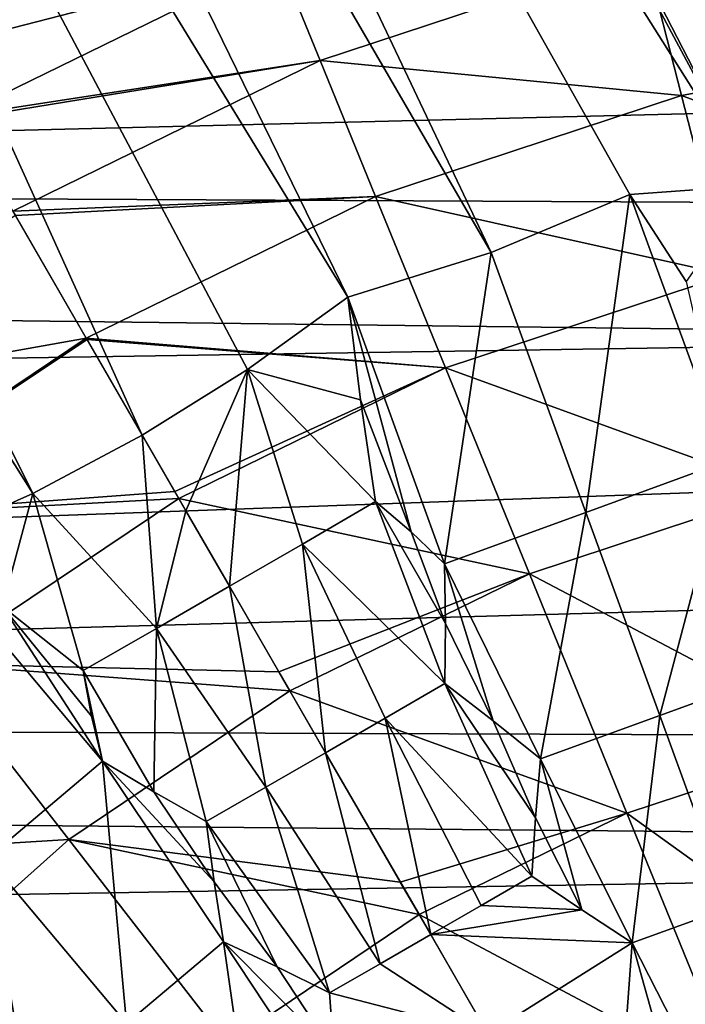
# Model space of a CAD drawing. Header units: millimetres. Extents: x -42.5 to 42.5, y -42.5 to 42.5.
# Tile 92 of 148: x -7.2 to -3.4, y 8 to 13.7. Entities that reach past the tile are written whole.
import ezdxf

# ---------------------------------------------------------------- set-up
doc = ezdxf.new("R2010")
doc.units = ezdxf.units.MM
doc.header["$LTSCALE"] = 127.314815
for name, color, linetype in [('104', 7, 'CONTINUOUS'), ('135', 7, 'CONTINUOUS'), ('136', 7, 'CONTINUOUS'), ('137', 7, 'CONTINUOUS'), ('203', 7, 'CONTINUOUS'), ('204', 7, 'CONTINUOUS'), ('205', 7, 'CONTINUOUS'), ('206', 7, 'CONTINUOUS'), ('207', 7, 'CONTINUOUS'), ('208', 7, 'CONTINUOUS'), ('304', 7, 'CONTINUOUS'), ('305', 7, 'CONTINUOUS'), ('306', 7, 'CONTINUOUS'), ('307', 7, 'CONTINUOUS'), ('308', 7, 'CONTINUOUS'), ('595', 7, 'CONTINUOUS'), ('596', 7, 'CONTINUOUS'), ('597', 7, 'CONTINUOUS'), ('6', 7, 'CONTINUOUS'), ('9', 7, 'CONTINUOUS')]:
    doc.layers.add(name, color=color, linetype=linetype)

msp = doc.modelspace()

# ---------------------------------------------------------------- linework, layer by layer
at = {"layer": '104', "linetype": 'Continuous'}
for points in [[(-9.4506, 25.8431, 33.6), (15.3198, 23.4804, 33.6), (-1.5567, 12.9508, 33.6), (-9.4506, 25.8431, 33.6)], [(-2.2574, 12.8025, 33.6), (-9.4506, 25.8431, 33.6), (-1.5567, 12.9508, 33.6), (-2.2574, 12.8025, 33.6)], [(-9.3197, 25.5459, 33.6), (-9.4506, 25.8431, 33.6), (-2.2574, 12.8025, 33.6), (-9.3197, 25.5459, 33.6)], [(-9.2563, 25.2307, 33.6), (-9.3197, 25.5459, 33.6), (-2.2574, 12.8025, 33.6), (-9.2563, 25.2307, 33.6)], [(-9.2612, 24.9087, 33.6), (-9.2563, 25.2307, 33.6), (-2.2574, 12.8025, 33.6), (-9.2612, 24.9087, 33.6)], [(-9.3359, 24.5922, 33.6), (-9.2612, 24.9087, 33.6), (-2.9667, 12.7022, 33.6), (-9.3359, 24.5922, 33.6)], [(-2.9667, 12.7022, 33.6), (-9.2612, 24.9087, 33.6), (-2.2574, 12.8025, 33.6), (-2.9667, 12.7022, 33.6)], [(-9.8119, 23.5517, 33.6), (-9.3359, 24.5922, 33.6), (-2.9667, 12.7022, 33.6), (-9.8119, 23.5517, 33.6)], [(-10.4641, 22.6102, 33.6), (-9.8119, 23.5517, 33.6), (-4.4822, 12.3145, 33.6), (-10.4641, 22.6102, 33.6)], [(-3.6808, 12.6508, 33.6), (-9.8119, 23.5517, 33.6), (-2.9667, 12.7022, 33.6), (-3.6808, 12.6508, 33.6)], [(-4.4822, 12.3145, 33.6), (-9.8119, 23.5517, 33.6), (-3.6808, 12.6508, 33.6), (-4.4822, 12.3145, 33.6)], [(-11.2716, 21.798, 33.6), (-10.4641, 22.6102, 33.6), (-5.3121, 12.057, 33.6), (-11.2716, 21.798, 33.6)], [(-5.3121, 12.057, 33.6), (-10.4641, 22.6102, 33.6), (-4.4822, 12.3145, 33.6), (-5.3121, 12.057, 33.6)], [(-12.2065, 21.1422, 33.6), (-11.2716, 21.798, 33.6), (-6.5, 11.2583, 33.6), (-12.2065, 21.1422, 33.6)], [(-5.8922, 11.6374, 33.6), (-11.2716, 21.798, 33.6), (-5.3121, 12.057, 33.6), (-5.8922, 11.6374, 33.6)], [(-6.5, 11.2583, 33.6), (-11.2716, 21.798, 33.6), (-5.8922, 11.6374, 33.6), (-6.5, 11.2583, 33.6)], [(-13.244, 20.6597, 33.6), (-12.2065, 21.1422, 33.6), (-7.1322, 10.9215, 33.6), (-13.244, 20.6597, 33.6)], [(-7.1322, 10.9215, 33.6), (-12.2065, 21.1422, 33.6), (-6.5, 11.2583, 33.6), (-7.1322, 10.9215, 33.6)], [(-7.7856, 10.629, 33.6), (-13.244, 20.6597, 33.6), (-7.1322, 10.9215, 33.6), (-7.7856, 10.629, 33.6)]]:
    msp.add_3dface(points, dxfattribs=at)
at = {"layer": '135', "linetype": 'Continuous'}
for points in [[(-7.9417, 13.7554, 35.627), (-7.8693, 13.63, 35.7053), (-6.169, 14.4792, 35.7053), (-7.9417, 13.7554, 35.627)], [(-6.169, 14.4792, 35.7053), (-7.8693, 13.63, 35.7053), (-6.1253, 14.3766, 35.8263), (-6.169, 14.4792, 35.7053)], [(-7.8693, 13.63, 35.7053), (-7.8135, 13.5334, 35.8263), (-6.1253, 14.3766, 35.8263), (-7.8693, 13.63, 35.7053)], [(-6.1253, 14.3766, 35.8263), (-7.8135, 13.5334, 35.8263), (-6.8825, 13.9563, 35.9765), (-6.1253, 14.3766, 35.8263)], [(-7.8135, 13.5334, 35.8263), (-7.7805, 13.4762, 35.9765), (-6.8825, 13.9563, 35.9765), (-7.8135, 13.5334, 35.8263)]]:
    msp.add_3dface(points, dxfattribs=at)
at = {"layer": '136', "linetype": 'Continuous'}
for points in [[(-1.6466, 14.4032, 38.6686), (-3.5925, 14.0449, 38.6686), (-1.5501, 13.5596, 40.0073), (-1.6466, 14.4032, 38.6686)], [(-5.7106, 14.0116, 37.3092), (-7.7805, 13.4762, 35.9765), (-7.5652, 13.1032, 37.3102), (-5.7106, 14.0116, 37.3092)], [(-6.8825, 13.9563, 35.9765), (-7.7805, 13.4762, 35.9765), (-5.7106, 14.0116, 37.3092), (-6.8825, 13.9563, 35.9765)], [(-5.7106, 14.0116, 37.3092), (-7.5652, 13.1032, 37.3102), (-5.4715, 13.4249, 38.6686), (-5.7106, 14.0116, 37.3092)], [(-3.5925, 14.0449, 38.6686), (-5.7106, 14.0116, 37.3092), (-5.4715, 13.4249, 38.6686), (-3.5925, 14.0449, 38.6686)], [(-3.5925, 14.0449, 38.6686), (-5.4715, 13.4249, 38.6686), (-3.3821, 13.2222, 40.0073), (-3.5925, 14.0449, 38.6686)], [(-1.5501, 13.5596, 40.0073), (-3.5925, 14.0449, 38.6686), (-3.3821, 13.2222, 40.0073), (-1.5501, 13.5596, 40.0073)], [(-1.5501, 13.5596, 40.0073), (-3.3821, 13.2222, 40.0073), (-1.4286, 12.4965, 41.2844), (-1.5501, 13.5596, 40.0073)], [(-5.4715, 13.4249, 38.6686), (-7.5652, 13.1032, 37.3102), (-7.5545, 13.0847, 37.3645), (-5.4715, 13.4249, 38.6686)], [(-7.2482, 12.5543, 38.6697), (-5.4715, 13.4249, 38.6686), (-7.5545, 13.0847, 37.3645), (-7.2482, 12.5543, 38.6697)], [(-5.4715, 13.4249, 38.6686), (-7.2482, 12.5543, 38.6697), (-5.151, 12.6385, 40.0073), (-5.4715, 13.4249, 38.6686)], [(-3.3821, 13.2222, 40.0073), (-5.4715, 13.4249, 38.6686), (-5.151, 12.6385, 40.0073), (-3.3821, 13.2222, 40.0073)], [(-3.3821, 13.2222, 40.0073), (-5.151, 12.6385, 40.0073), (-3.1169, 12.1856, 41.2844), (-3.3821, 13.2222, 40.0073)], [(-1.4286, 12.4965, 41.2844), (-3.3821, 13.2222, 40.0073), (-3.1169, 12.1856, 41.2844), (-1.4286, 12.4965, 41.2844)], [(-5.151, 12.6385, 40.0073), (-7.2482, 12.5543, 38.6697), (-7.2332, 12.5282, 38.7245), (-5.151, 12.6385, 40.0073)], [(-6.8239, 11.8193, 40.0074), (-5.151, 12.6385, 40.0073), (-7.2332, 12.5282, 38.7245), (-6.8239, 11.8193, 40.0074)], [(-5.151, 12.6385, 40.0073), (-6.8239, 11.8193, 40.0074), (-4.7471, 11.6477, 41.2844), (-5.151, 12.6385, 40.0073)], [(-3.1169, 12.1856, 41.2844), (-5.151, 12.6385, 40.0073), (-4.7471, 11.6477, 41.2844), (-3.1169, 12.1856, 41.2844)], [(-3.1169, 12.1856, 41.2844), (-4.7471, 11.6477, 41.2844), (-2.7983, 10.9399, 42.4661), (-3.1169, 12.1856, 41.2844)], [(-4.7471, 11.6477, 41.2844), (-6.8239, 11.8193, 40.0074), (-6.8188, 11.8104, 40.0215), (-4.7471, 11.6477, 41.2844)], [(-6.3116, 10.9321, 41.2366), (-4.7471, 11.6477, 41.2844), (-6.8188, 11.8104, 40.0215), (-6.3116, 10.9321, 41.2366)], [(-6.2889, 10.8927, 41.2845), (-4.7471, 11.6477, 41.2844), (-6.3116, 10.9321, 41.2366), (-6.2889, 10.8927, 41.2845)], [(-4.7471, 11.6477, 41.2844), (-6.2889, 10.8927, 41.2845), (-4.2619, 10.457, 42.4661), (-4.7471, 11.6477, 41.2844)], [(-2.7983, 10.9399, 42.4661), (-4.7471, 11.6477, 41.2844), (-4.2619, 10.457, 42.4661), (-2.7983, 10.9399, 42.4661)], [(-2.7983, 10.9399, 42.4661), (-4.2619, 10.457, 42.4661), (-2.4278, 9.4914, 43.5195), (-2.7983, 10.9399, 42.4661)], [(-4.2619, 10.457, 42.4661), (-6.2889, 10.8927, 41.2845), (-5.7093, 9.8888, 42.3628), (-4.2619, 10.457, 42.4661)], [(-5.6464, 9.7799, 42.4655), (-4.2619, 10.457, 42.4661), (-5.7093, 9.8888, 42.3628), (-5.6464, 9.7799, 42.4655)], [(-4.2619, 10.457, 42.4661), (-5.6464, 9.7799, 42.4655), (-3.6976, 9.0724, 43.5195), (-4.2619, 10.457, 42.4661)], [(-2.4278, 9.4914, 43.5195), (-4.2619, 10.457, 42.4661), (-3.6976, 9.0724, 43.5195), (-2.4278, 9.4914, 43.5195)], [(-3.6976, 9.0724, 43.5195), (-5.6464, 9.7799, 42.4655), (-5.0079, 8.6739, 43.3825), (-3.6976, 9.0724, 43.5195)], [(-2.4278, 9.4914, 43.5195), (-3.6976, 9.0724, 43.5195), (-2.0094, 7.8558, 44.4183), (-2.4278, 9.4914, 43.5195)], [(-4.8997, 8.4866, 43.5179), (-3.6976, 9.0724, 43.5195), (-5.0079, 8.6739, 43.3825), (-4.8997, 8.4866, 43.5179)], [(-3.6976, 9.0724, 43.5195), (-4.8997, 8.4866, 43.5179), (-3.0604, 7.509, 44.4183), (-3.6976, 9.0724, 43.5195)], [(-2.0094, 7.8558, 44.4183), (-3.6976, 9.0724, 43.5195), (-3.0604, 7.509, 44.4183), (-2.0094, 7.8558, 44.4183)], [(-3.0604, 7.509, 44.4183), (-4.8997, 8.4866, 43.5179), (-4.2034, 7.2804, 44.278), (-3.0604, 7.509, 44.4183)]]:
    msp.add_3dface(points, dxfattribs=at)
at = {"layer": '137', "linetype": 'Continuous'}
for points in [[(-6.8239, 11.8193, 40.0074), (-7.2332, 12.5282, 38.7245), (-8.8906, 11.4509, 38.6686), (-6.8239, 11.8193, 40.0074)], [(-6.8239, 11.8193, 40.0074), (-8.8906, 11.4509, 38.6686), (-8.3698, 10.7801, 40.0073), (-6.8239, 11.8193, 40.0074)], [(-6.8188, 11.8104, 40.0215), (-6.8239, 11.8193, 40.0074), (-8.3698, 10.7801, 40.0073), (-6.8188, 11.8104, 40.0215)], [(-6.3116, 10.9321, 41.2366), (-6.8188, 11.8104, 40.0215), (-8.3698, 10.7801, 40.0073), (-6.3116, 10.9321, 41.2366)], [(-6.2889, 10.8927, 41.2845), (-6.3116, 10.9321, 41.2366), (-8.3698, 10.7801, 40.0073), (-6.2889, 10.8927, 41.2845)], [(-6.2889, 10.8927, 41.2845), (-8.3698, 10.7801, 40.0073), (-7.7136, 9.935, 41.2844), (-6.2889, 10.8927, 41.2845)], [(-5.7093, 9.8888, 42.3628), (-6.2889, 10.8927, 41.2845), (-7.7136, 9.935, 41.2844), (-5.7093, 9.8888, 42.3628)], [(-7.7136, 9.935, 41.2844), (-8.9946, 8.7921, 41.2844), (-6.9251, 8.9194, 42.4661), (-7.7136, 9.935, 41.2844)], [(-5.6464, 9.7799, 42.4655), (-5.7093, 9.8888, 42.3628), (-7.7136, 9.935, 41.2844), (-5.6464, 9.7799, 42.4655)], [(-5.6464, 9.7799, 42.4655), (-7.7136, 9.935, 41.2844), (-6.9251, 8.9194, 42.4661), (-5.6464, 9.7799, 42.4655)], [(-5.0079, 8.6739, 43.3825), (-5.6464, 9.7799, 42.4655), (-6.9251, 8.9194, 42.4661), (-5.0079, 8.6739, 43.3825)], [(-6.9251, 8.9194, 42.4661), (-8.9946, 8.7921, 41.2844), (-8.0751, 7.8933, 42.4661), (-6.9251, 8.9194, 42.4661)], [(-6.9251, 8.9194, 42.4661), (-8.0751, 7.8933, 42.4661), (-6.0082, 7.7384, 43.5195), (-6.9251, 8.9194, 42.4661)], [(-4.8997, 8.4866, 43.5179), (-6.9251, 8.9194, 42.4661), (-6.0082, 7.7384, 43.5195), (-4.8997, 8.4866, 43.5179)], [(-4.8997, 8.4866, 43.5179), (-5.0079, 8.6739, 43.3825), (-6.9251, 8.9194, 42.4661), (-4.8997, 8.4866, 43.5179)], [(-4.2034, 7.2804, 44.278), (-4.8997, 8.4866, 43.5179), (-6.0082, 7.7384, 43.5195), (-4.2034, 7.2804, 44.278)]]:
    msp.add_3dface(points, dxfattribs=at)
at = {"layer": '203', "linetype": 'Continuous'}
for points in [[(-7.7856, 10.629, 33.6), (-7.3077, 10.2671, 33.7435), (-6.7302, 9.3728, 34.0315), (-7.7856, 10.629, 33.6)], [(-7.3949, 8.8129, 34.0223), (-7.7856, 10.629, 33.6), (-6.7302, 9.3728, 34.0315), (-7.3949, 8.8129, 34.0223)], [(-6.7302, 9.3728, 34.0315), (-7.3077, 10.2671, 33.7435), (-6.7931, 9.633, 33.964), (-6.7302, 9.3728, 34.0315)], [(-7.3077, 10.2671, 33.7435), (-6.8416, 9.8977, 33.9013), (-6.7931, 9.633, 33.964), (-7.3077, 10.2671, 33.7435)]]:
    msp.add_3dface(points, dxfattribs=at)
at = {"layer": '204', "linetype": 'Continuous'}
for points in [[(-7.1322, 10.9215, 33.6), (-6.5, 11.2583, 33.6), (-6.4183, 10.1406, 33.8926), (-7.1322, 10.9215, 33.6)], [(-6.5, 11.2583, 33.6), (-6.247, 10.8201, 33.74), (-6.4183, 10.1406, 33.8926), (-6.5, 11.2583, 33.6)], [(-7.7856, 10.629, 33.6), (-7.1322, 10.9215, 33.6), (-7.3077, 10.2671, 33.7435), (-7.7856, 10.629, 33.6)], [(-7.1322, 10.9215, 33.6), (-6.8416, 9.8977, 33.9013), (-7.3077, 10.2671, 33.7435), (-7.1322, 10.9215, 33.6)], [(-6.8416, 9.8977, 33.9013), (-7.1322, 10.9215, 33.6), (-6.4183, 10.1406, 33.8926), (-6.8416, 9.8977, 33.9013)], [(-6.247, 10.8201, 33.74), (-5.9954, 10.3843, 33.8896), (-6.4183, 10.1406, 33.8926), (-6.247, 10.8201, 33.74)]]:
    msp.add_3dface(points, dxfattribs=at)
at = {"layer": '205', "linetype": 'Continuous'}
for points in [[(-5.8922, 11.6374, 33.6), (-5.3121, 12.057, 33.6), (-5.2377, 11.462, 33.7436), (-5.8922, 11.6374, 33.6)], [(-6.5, 11.2583, 33.6), (-5.8922, 11.6374, 33.6), (-6.247, 10.8201, 33.74), (-6.5, 11.2583, 33.6)], [(-5.8922, 11.6374, 33.6), (-5.9954, 10.3843, 33.8896), (-6.247, 10.8201, 33.74), (-5.8922, 11.6374, 33.6)], [(-5.9954, 10.3843, 33.8896), (-5.8922, 11.6374, 33.6), (-5.5729, 10.6287, 33.8926), (-5.9954, 10.3843, 33.8896)], [(-5.1509, 10.8739, 33.9013), (-5.8922, 11.6374, 33.6), (-5.2377, 11.462, 33.7436), (-5.1509, 10.8739, 33.9013)], [(-5.5729, 10.6287, 33.8926), (-5.8922, 11.6374, 33.6), (-5.1509, 10.8739, 33.9013), (-5.5729, 10.6287, 33.8926)]]:
    msp.add_3dface(points, dxfattribs=at)
at = {"layer": '206', "linetype": 'Continuous'}
for points in [[(-5.5729, 10.6287, 33.8926), (-5.1509, 10.8739, 33.9013), (-4.75, 9.8215, 34.1936), (-5.5729, 10.6287, 33.8926)], [(-4.7465, 10.1687, 34.1097), (-5.1509, 10.8739, 33.9013), (-4.9458, 10.6994, 33.964), (-4.7465, 10.1687, 34.1097)], [(-4.75, 9.8215, 34.1936), (-5.1509, 10.8739, 33.9013), (-4.7465, 10.1687, 34.1097), (-4.75, 9.8215, 34.1936)], [(-4.752, 10.5149, 34.0315), (-4.7465, 10.1687, 34.1097), (-4.9458, 10.6994, 33.964), (-4.752, 10.5149, 34.0315)], [(-5.9954, 10.3843, 33.8896), (-5.5729, 10.6287, 33.8926), (-5.4398, 9.4219, 34.1858), (-5.9954, 10.3843, 33.8896)], [(-5.0947, 9.6215, 34.1877), (-5.5729, 10.6287, 33.8926), (-4.75, 9.8215, 34.1936), (-5.0947, 9.6215, 34.1877)], [(-5.4398, 9.4219, 34.1858), (-5.5729, 10.6287, 33.8926), (-5.0947, 9.6215, 34.1877), (-5.4398, 9.4219, 34.1858)], [(-6.4183, 10.1406, 33.8926), (-5.9954, 10.3843, 33.8896), (-5.7851, 9.2229, 34.1877), (-6.4183, 10.1406, 33.8926)], [(-5.7851, 9.2229, 34.1877), (-5.9954, 10.3843, 33.8896), (-5.4398, 9.4219, 34.1858), (-5.7851, 9.2229, 34.1877)], [(-6.8416, 9.8977, 33.9013), (-6.4183, 10.1406, 33.8926), (-6.4326, 9.1947, 34.1099), (-6.8416, 9.8977, 33.9013)], [(-6.4326, 9.1947, 34.1099), (-6.4183, 10.1406, 33.8926), (-6.1306, 9.0244, 34.1936), (-6.4326, 9.1947, 34.1099)], [(-6.1306, 9.0244, 34.1936), (-6.4183, 10.1406, 33.8926), (-5.7851, 9.2229, 34.1877), (-6.1306, 9.0244, 34.1936)], [(-6.7302, 9.3728, 34.0315), (-6.8416, 9.8977, 33.9013), (-6.4326, 9.1947, 34.1099), (-6.7302, 9.3728, 34.0315)], [(-6.8416, 9.8977, 33.9013), (-6.7302, 9.3728, 34.0315), (-6.7931, 9.633, 33.964), (-6.8416, 9.8977, 33.9013)]]:
    msp.add_3dface(points, dxfattribs=at)
at = {"layer": '207', "linetype": 'Continuous'}
for points in [[(-7.3949, 8.8129, 34.0223), (-6.7302, 9.3728, 34.0315), (-6.5915, 7.8554, 34.3411), (-7.3949, 8.8129, 34.0223)], [(-6.7302, 9.3728, 34.0315), (-6.4326, 9.1947, 34.1099), (-6.0833, 8.6746, 34.2676), (-6.7302, 9.3728, 34.0315)], [(-6.5915, 7.8554, 34.3411), (-6.7302, 9.3728, 34.0315), (-6.0294, 8.3285, 34.3478), (-6.5915, 7.8554, 34.3411)], [(-6.0294, 8.3285, 34.3478), (-6.7302, 9.3728, 34.0315), (-6.0833, 8.6746, 34.2676), (-6.0294, 8.3285, 34.3478)], [(-6.4326, 9.1947, 34.1099), (-6.1306, 9.0244, 34.1936), (-6.0833, 8.6746, 34.2676), (-6.4326, 9.1947, 34.1099)], [(-8.0617, 8.2555, 34.0315), (-7.3949, 8.8129, 34.0223), (-7.155, 7.3841, 34.3478), (-8.0617, 8.2555, 34.0315)], [(-7.155, 7.3841, 34.3478), (-7.3949, 8.8129, 34.0223), (-6.5915, 7.8554, 34.3411), (-7.155, 7.3841, 34.3478)], [(-8.0617, 8.2555, 34.0315), (-7.155, 7.3841, 34.3478), (-7.4865, 7.4972, 34.2676), (-8.0617, 8.2555, 34.0315)]]:
    msp.add_3dface(points, dxfattribs=at)
at = {"layer": '208', "linetype": 'Continuous'}
for points in [[(-6.5915, 7.8554, 34.3411), (-6.0294, 8.3285, 34.3478), (-5.8331, 6.9517, 34.6114), (-6.5915, 7.8554, 34.3411)], [(-5.393, 7.686, 34.5483), (-6.0294, 8.3285, 34.3478), (-5.7207, 8.1835, 34.4137), (-5.393, 7.686, 34.5483)], [(-5.3746, 7.3374, 34.6158), (-6.0294, 8.3285, 34.3478), (-5.393, 7.686, 34.5483), (-5.3746, 7.3374, 34.6158)], [(-6.0294, 8.3285, 34.3478), (-5.3746, 7.3374, 34.6158), (-5.8331, 6.9517, 34.6114), (-6.0294, 8.3285, 34.3478)], [(-5.4177, 8.0328, 34.4857), (-5.393, 7.686, 34.5483), (-5.7207, 8.1835, 34.4137), (-5.4177, 8.0328, 34.4857)]]:
    msp.add_3dface(points, dxfattribs=at)
at = {"layer": '304', "linetype": 'Continuous'}
msp.add_3dface([(-3.6808, 12.6508, 33.6), (-2.9667, 12.7022, 33.6), (-3.3554, 12.1473, 33.7435), (-3.6808, 12.6508, 33.6)], dxfattribs=at)
at = {"layer": '305', "linetype": 'Continuous'}
for points in [[(-4.4822, 12.3145, 33.6), (-3.6808, 12.6508, 33.6), (-3.9348, 10.8107, 34.0223), (-4.4822, 12.3145, 33.6)], [(-3.6808, 12.6508, 33.6), (-3.1186, 11.1094, 34.0315), (-3.9348, 10.8107, 34.0223), (-3.6808, 12.6508, 33.6)], [(-3.1186, 11.1094, 34.0315), (-3.6808, 12.6508, 33.6), (-3.3554, 12.1473, 33.7435), (-3.1186, 11.1094, 34.0315)], [(-5.3121, 12.057, 33.6), (-4.4822, 12.3145, 33.6), (-4.752, 10.5149, 34.0315), (-5.3121, 12.057, 33.6)], [(-4.752, 10.5149, 34.0315), (-4.4822, 12.3145, 33.6), (-3.9348, 10.8107, 34.0223), (-4.752, 10.5149, 34.0315)], [(-5.2377, 11.462, 33.7436), (-5.3121, 12.057, 33.6), (-4.9458, 10.6994, 33.964), (-5.2377, 11.462, 33.7436)], [(-5.3121, 12.057, 33.6), (-4.752, 10.5149, 34.0315), (-4.9458, 10.6994, 33.964), (-5.3121, 12.057, 33.6)], [(-5.1509, 10.8739, 33.9013), (-5.2377, 11.462, 33.7436), (-4.9458, 10.6994, 33.964), (-5.1509, 10.8739, 33.9013)]]:
    msp.add_3dface(points, dxfattribs=at)
at = {"layer": '306', "linetype": 'Continuous'}
for points in [[(-3.9348, 10.8107, 34.0223), (-3.1186, 11.1094, 34.0315), (-3.5073, 9.6361, 34.3411), (-3.9348, 10.8107, 34.0223)], [(-3.5073, 9.6361, 34.3411), (-3.1186, 11.1094, 34.0315), (-2.8173, 9.8884, 34.3478), (-3.5073, 9.6361, 34.3411)], [(-4.752, 10.5149, 34.0315), (-3.9348, 10.8107, 34.0223), (-4.198, 9.3859, 34.3478), (-4.752, 10.5149, 34.0315)], [(-4.198, 9.3859, 34.3478), (-3.9348, 10.8107, 34.0223), (-3.5073, 9.6361, 34.3411), (-4.198, 9.3859, 34.3478)], [(-4.7465, 10.1687, 34.1097), (-4.752, 10.5149, 34.0315), (-4.4708, 9.6056, 34.2676), (-4.7465, 10.1687, 34.1097)], [(-4.752, 10.5149, 34.0315), (-4.198, 9.3859, 34.3478), (-4.4708, 9.6056, 34.2676), (-4.752, 10.5149, 34.0315)], [(-4.75, 9.8215, 34.1936), (-4.7465, 10.1687, 34.1097), (-4.4708, 9.6056, 34.2676), (-4.75, 9.8215, 34.1936)]]:
    msp.add_3dface(points, dxfattribs=at)
at = {"layer": '307', "linetype": 'Continuous'}
for points in [[(-3.5073, 9.6361, 34.3411), (-2.8173, 9.8884, 34.3478), (-3.1037, 8.5275, 34.6114), (-3.5073, 9.6361, 34.3411)], [(-4.198, 9.3859, 34.3478), (-3.5073, 9.6361, 34.3411), (-3.6671, 8.3232, 34.6158), (-4.198, 9.3859, 34.3478)], [(-3.6671, 8.3232, 34.6158), (-3.5073, 9.6361, 34.3411), (-3.1037, 8.5275, 34.6114), (-3.6671, 8.3232, 34.6158)], [(-4.2268, 9.046, 34.4137), (-4.198, 9.3859, 34.3478), (-3.9593, 8.5132, 34.5484), (-4.2268, 9.046, 34.4137)], [(-3.9593, 8.5132, 34.5484), (-4.198, 9.3859, 34.3478), (-3.6671, 8.3232, 34.6158), (-3.9593, 8.5132, 34.5484)], [(-4.2478, 8.7083, 34.4857), (-4.2268, 9.046, 34.4137), (-3.9593, 8.5132, 34.5484), (-4.2478, 8.7083, 34.4857)]]:
    msp.add_3dface(points, dxfattribs=at)
at = {"layer": '308', "linetype": 'Continuous'}
for points in [[(-3.6671, 8.3232, 34.6158), (-3.1037, 8.5275, 34.6114), (-2.9997, 7.0118, 34.9047), (-3.6671, 8.3232, 34.6158)], [(-3.6978, 7.9009, 34.6879), (-3.6671, 8.3232, 34.6158), (-3.3657, 7.2474, 34.8319), (-3.6978, 7.9009, 34.6879)], [(-3.6671, 8.3232, 34.6158), (-2.9997, 7.0118, 34.9047), (-3.3657, 7.2474, 34.8319), (-3.6671, 8.3232, 34.6158)]]:
    msp.add_3dface(points, dxfattribs=at)
at = {"layer": '595', "linetype": 'Continuous'}
for points in [[(-4.2478, 8.7083, 34.4857), (-3.9593, 8.5132, 34.5484), (-4.5399, 8.5389, 34.4815), (-4.2478, 8.7083, 34.4857)], [(-4.5399, 8.5389, 34.4815), (-3.9593, 8.5132, 34.5484), (-4.8323, 8.3698, 34.4801), (-4.5399, 8.5389, 34.4815)], [(-3.9593, 8.5132, 34.5484), (-3.6671, 8.3232, 34.6158), (-4.8323, 8.3698, 34.4801), (-3.9593, 8.5132, 34.5484)], [(-4.8323, 8.3698, 34.4801), (-3.6671, 8.3232, 34.6158), (-4.5013, 7.7964, 34.6118), (-4.8323, 8.3698, 34.4801)], [(-3.6671, 8.3232, 34.6158), (-3.6978, 7.9009, 34.6879), (-4.5013, 7.7964, 34.6118), (-3.6671, 8.3232, 34.6158)]]:
    msp.add_3dface(points, dxfattribs=at)
at = {"layer": '596', "linetype": 'Continuous'}
for points in [[(-5.0947, 9.6215, 34.1877), (-4.75, 9.8215, 34.1936), (-4.2478, 8.7083, 34.4857), (-5.0947, 9.6215, 34.1877)], [(-4.75, 9.8215, 34.1936), (-4.2268, 9.046, 34.4137), (-4.2478, 8.7083, 34.4857), (-4.75, 9.8215, 34.1936)], [(-4.75, 9.8215, 34.1936), (-4.4708, 9.6056, 34.2676), (-4.2268, 9.046, 34.4137), (-4.75, 9.8215, 34.1936)], [(-5.4398, 9.4219, 34.1858), (-5.0947, 9.6215, 34.1877), (-4.8323, 8.3698, 34.4801), (-5.4398, 9.4219, 34.1858)], [(-5.0947, 9.6215, 34.1877), (-4.2478, 8.7083, 34.4857), (-4.5399, 8.5389, 34.4815), (-5.0947, 9.6215, 34.1877)], [(-5.0947, 9.6215, 34.1877), (-4.5399, 8.5389, 34.4815), (-4.8323, 8.3698, 34.4801), (-5.0947, 9.6215, 34.1877)], [(-4.4708, 9.6056, 34.2676), (-4.198, 9.3859, 34.3478), (-4.2268, 9.046, 34.4137), (-4.4708, 9.6056, 34.2676)], [(-5.7851, 9.2229, 34.1877), (-5.4398, 9.4219, 34.1858), (-5.1249, 8.2011, 34.4815), (-5.7851, 9.2229, 34.1877)], [(-5.4398, 9.4219, 34.1858), (-4.8323, 8.3698, 34.4801), (-5.1249, 8.2011, 34.4815), (-5.4398, 9.4219, 34.1858)], [(-6.1306, 9.0244, 34.1936), (-5.7851, 9.2229, 34.1877), (-5.4177, 8.0328, 34.4857), (-6.1306, 9.0244, 34.1936)], [(-5.4177, 8.0328, 34.4857), (-5.7851, 9.2229, 34.1877), (-5.1249, 8.2011, 34.4815), (-5.4177, 8.0328, 34.4857)], [(-6.1306, 9.0244, 34.1936), (-5.4177, 8.0328, 34.4857), (-5.7207, 8.1835, 34.4137), (-6.1306, 9.0244, 34.1936)], [(-6.0833, 8.6746, 34.2676), (-6.1306, 9.0244, 34.1936), (-5.7207, 8.1835, 34.4137), (-6.0833, 8.6746, 34.2676)], [(-6.0294, 8.3285, 34.3478), (-6.0833, 8.6746, 34.2676), (-5.7207, 8.1835, 34.4137), (-6.0294, 8.3285, 34.3478)]]:
    msp.add_3dface(points, dxfattribs=at)
at = {"layer": '597', "linetype": 'Continuous'}
for points in [[(-4.8323, 8.3698, 34.4801), (-4.5013, 7.7964, 34.6118), (-5.1249, 8.2011, 34.4815), (-4.8323, 8.3698, 34.4801)], [(-4.5013, 7.7964, 34.6118), (-5.4177, 8.0328, 34.4857), (-5.1249, 8.2011, 34.4815), (-4.5013, 7.7964, 34.6118)], [(-5.393, 7.686, 34.5483), (-5.4177, 8.0328, 34.4857), (-4.5013, 7.7964, 34.6118), (-5.393, 7.686, 34.5483)]]:
    msp.add_3dface(points, dxfattribs=at)
at = {"layer": '6', "linetype": 'Continuous'}
for points in [[(-37.6955, 12.7706, 24.8), (37.817, 12.4061, 24.8), (36.7158, 15.3619, 24.8), (-37.6955, 12.7706, 24.8)], [(-37.1429, 14.2985, 24.8), (-37.6955, 12.7706, 24.8), (36.7158, 15.3619, 24.8), (-37.1429, 14.2985, 24.8)], [(-37.6955, 12.7706, 24.8), (-38.1852, 11.2219, 24.8), (37.817, 12.4061, 24.8), (-37.6955, 12.7706, 24.8)], [(-38.6115, 9.6537, 24.8), (38.6805, 9.3732, 24.8), (37.817, 12.4061, 24.8), (-38.6115, 9.6537, 24.8)], [(-38.1852, 11.2219, 24.8), (-38.6115, 9.6537, 24.8), (37.817, 12.4061, 24.8), (-38.1852, 11.2219, 24.8)], [(-38.6115, 9.6537, 24.8), (-38.9734, 8.0694, 24.8), (38.6805, 9.3732, 24.8), (-38.6115, 9.6537, 24.8)], [(-39.2703, 6.4716, 24.8), (39.3012, 6.2815, 24.8), (38.6805, 9.3732, 24.8), (-39.2703, 6.4716, 24.8)], [(-38.9734, 8.0694, 24.8), (-39.2703, 6.4716, 24.8), (38.6805, 9.3732, 24.8), (-38.9734, 8.0694, 24.8)]]:
    msp.add_3dface(points, dxfattribs=at)
at = {"layer": '9', "linetype": 'Continuous'}
for points in [[(-37.015, 12.2838, 20.4), (-35.9135, 15.2059, 20.4), (36.3615, 14.1011, 20.4), (-37.015, 12.2838, 20.4)], [(37.3043, 11.3748, 20.4), (-37.015, 12.2838, 20.4), (36.3615, 14.1011, 20.4), (37.3043, 11.3748, 20.4)], [(-37.8791, 9.283, 20.4), (-37.015, 12.2838, 20.4), (37.3043, 11.3748, 20.4), (-37.8791, 9.283, 20.4)], [(38.0431, 8.586, 20.4), (-37.8791, 9.283, 20.4), (37.3043, 11.3748, 20.4), (38.0431, 8.586, 20.4)], [(-38.5005, 6.222, 20.4), (-37.8791, 9.283, 20.4), (38.0431, 8.586, 20.4), (-38.5005, 6.222, 20.4)], [(38.5738, 5.7499, 20.4), (-38.5005, 6.222, 20.4), (38.0431, 8.586, 20.4), (38.5738, 5.7499, 20.4)]]:
    msp.add_3dface(points, dxfattribs=at)

doc.saveas('drawing.dxf')
